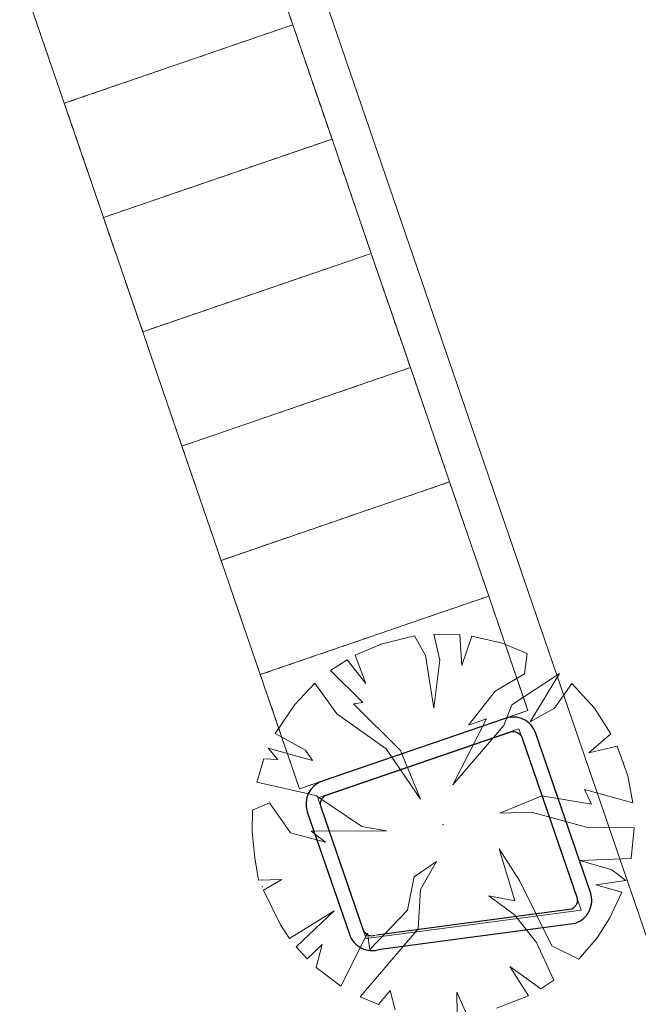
# Model space of a CAD drawing. Header units: metres. Extents: x 231584 to 239351, y 577231 to 577839.
# Tile 45 of 70: x 232151 to 232164, y 577537 to 577557. Entities that reach past the tile are written whole.
import ezdxf

# ---------------------------------------------------------------- set-up
doc = ezdxf.new("R2010")
doc.units = ezdxf.units.M
doc.header["$MEASUREMENT"] = 0
for name, color, linetype, lineweight in [('PDF_21 Buitenwanden', 8, 'Continuous', 0), ('PDF_23 Vloeren', 8, 'Continuous', 0), ('PDF_90 Terrein perceel', 8, 'Continuous', 0)]:
    doc.layers.add(name, color=color, linetype=linetype, lineweight=lineweight)

msp = doc.modelspace()

# ---------------------------------------------------------------- linework, layer by layer
at = {"layer": 'PDF_21 Buitenwanden', "lineweight": 30, "flags": 128}
msp.add_lwpolyline([(232161.891, 577542.262, 0.414375), (232161.257, 577542.572), (232157.482, 577541.277, 0.414), (232157.172, 577540.643), (232158.04, 577538.114, 0.414375), (232158.674, 577537.804), (232162.708, 577538.342, 0.41475), (232163.018, 577538.976)], format="xyb", close=True, dxfattribs=at)
msp.add_lwpolyline([(232158.576, 577538.087, -0.413438), (232158.323, 577538.211), (232157.455, 577540.74, -0.413438), (232157.579, 577540.994), (232161.354, 577542.289, -0.414375), (232161.608, 577542.165), (232162.735, 577538.879, -0.379448), (232162.633, 577538.634), (232158.598, 577538.096)], format="xyb", dxfattribs=at)
at = {"layer": 'PDF_23 Vloeren', "lineweight": 13, "flags": 128}
for points in [[(232167.871, 577527.288), (232178.758, 577528.731), (232176.816, 577533.969), (232174.744, 577540.402), (232173.434, 577544.325), (232171.909, 577548.893), (232171.06, 577551.296), (232169.773, 577554.91), (232168.4, 577558.771), (232167.005, 577562.689), (232166.017, 577565.466), (232165.287, 577567.518), (232164.018, 577571.04), (232163.132, 577573.439), (232162.281, 577575.746), (232160.704, 577580.018), (232160.002, 577581.995), (232159.007, 577584.81), (232157.024, 577590.419), (232147.357, 577587.088), (232165.682, 577533.668)], [(232157.391, 577540.929), (232158.387, 577538.026), (232162.828, 577538.608), (232161.543, 577542.354)]]:
    msp.add_lwpolyline(points, close=True, dxfattribs=at)
at = {"layer": 'PDF_90 Terrein perceel', "lineweight": 13}
for p, q in [((232151.623, 577556.818), (232151.573, 577556.965)), ((232156.652, 577556.815), (232156.504, 577556.765)), ((232151.699, 577556.597), (232151.649, 577556.745)), ((232156.21, 577556.664), (232156.063, 577556.613)), ((232156.431, 577556.74), (232156.284, 577556.689)), ((232156.948, 577556.67), (232156.999, 577556.523)), ((232151.775, 577556.377), (232151.724, 577556.524)), ((232155.547, 577556.436), (232155.4, 577556.386)), ((232155.768, 577556.512), (232155.621, 577556.462)), ((232155.989, 577556.588), (232155.842, 577556.538)), ((232157.024, 577556.449), (232157.074, 577556.302)), ((232151.851, 577556.156), (232151.8, 577556.303)), ((232154.884, 577556.209), (232154.737, 577556.159)), ((232155.105, 577556.285), (232154.958, 577556.234)), ((232155.326, 577556.361), (232155.179, 577556.31)), ((232157.1, 577556.229), (232157.15, 577556.081)), ((232151.927, 577555.934), (232151.876, 577556.082)), ((232154.442, 577556.057), (232154.295, 577556.007)), ((232154.663, 577556.133), (232154.516, 577556.083)), ((232157.176, 577556.007), (232157.226, 577555.86)), ((232152.002, 577555.714), (232151.952, 577555.861)), ((232153.779, 577555.83), (232153.632, 577555.779)), ((232154, 577555.905), (232153.853, 577555.855)), ((232154.222, 577555.981), (232154.074, 577555.931)), ((232152.078, 577555.493), (232152.028, 577555.64)), ((232153.116, 577555.602), (232152.969, 577555.552)), ((232153.338, 577555.678), (232153.191, 577555.628)), ((232153.559, 577555.754), (232153.411, 577555.703)), ((232157.251, 577555.787), (232157.302, 577555.639)), ((232152.675, 577555.451), (232152.528, 577555.4)), ((232152.896, 577555.526), (232152.748, 577555.476)), ((232157.327, 577555.566), (232157.378, 577555.418)), ((232152.454, 577555.375), (232152.307, 577555.324)), ((232157.403, 577555.345), (232157.453, 577555.198)), ((232152.281, 577554.901), (232152.231, 577555.048)), ((232157.479, 577555.124), (232157.529, 577554.976)), ((232152.357, 577554.68), (232152.306, 577554.827)), ((232157.555, 577554.903), (232157.605, 577554.755)), ((232152.433, 577554.459), (232152.382, 577554.606)), ((232152.509, 577554.238), (232152.458, 577554.385)), ((232157.24, 577554.38), (232157.093, 577554.33)), ((232157.461, 577554.456), (232157.314, 577554.406)), ((232156.798, 577554.229), (232156.651, 577554.178)), ((232157.019, 577554.305), (232156.872, 577554.254)), ((232157.758, 577554.311), (232157.808, 577554.164)), ((232152.584, 577554.017), (232152.534, 577554.164)), ((232156.135, 577554.001), (232155.988, 577553.951)), ((232156.356, 577554.077), (232156.209, 577554.027)), ((232156.577, 577554.153), (232156.43, 577554.102)), ((232157.833, 577554.09), (232157.884, 577553.943)), ((232152.66, 577553.796), (232152.61, 577553.944)), ((232155.472, 577553.774), (232155.325, 577553.723)), ((232155.693, 577553.85), (232155.546, 577553.799)), ((232155.915, 577553.926), (232155.767, 577553.875)), ((232157.909, 577553.869), (232157.96, 577553.722)), ((232152.736, 577553.575), (232152.685, 577553.722)), ((232155.031, 577553.622), (232154.884, 577553.571)), ((232155.252, 577553.698), (232155.105, 577553.647)), ((232157.985, 577553.648), (232158.036, 577553.501)), ((232152.812, 577553.354), (232152.761, 577553.501)), ((232154.368, 577553.394), (232154.221, 577553.344)), ((232154.589, 577553.47), (232154.442, 577553.42)), ((232154.81, 577553.546), (232154.662, 577553.495)), ((232158.061, 577553.427), (232158.111, 577553.28)), ((232152.887, 577553.133), (232152.837, 577553.281)), ((232153.705, 577553.167), (232153.558, 577553.117)), ((232153.926, 577553.243), (232153.779, 577553.192)), ((232154.147, 577553.319), (232154, 577553.268)), ((232158.137, 577553.206), (232158.187, 577553.059)), ((232153.263, 577553.016), (232153.116, 577552.965)), ((232153.484, 577553.091), (232153.337, 577553.041)), ((232158.212, 577552.985), (232158.263, 577552.838)), ((232158.288, 577552.764), (232158.339, 577552.617)), ((232153.09, 577552.542), (232153.04, 577552.689)), ((232153.166, 577552.321), (232153.116, 577552.468)), ((232158.364, 577552.543), (232158.414, 577552.396)), ((232153.242, 577552.1), (232153.192, 577552.247)), ((232153.318, 577551.879), (232153.267, 577552.026)), ((232157.829, 577551.945), (232157.681, 577551.895)), ((232158.05, 577552.021), (232157.902, 577551.97)), ((232158.27, 577552.097), (232158.123, 577552.046)), ((232158.567, 577551.952), (232158.617, 577551.804)), ((232153.394, 577551.658), (232153.343, 577551.805)), ((232157.387, 577551.793), (232157.239, 577551.743)), ((232157.608, 577551.869), (232157.461, 577551.819)), ((232153.469, 577551.437), (232153.419, 577551.584)), ((232156.724, 577551.566), (232156.577, 577551.516)), ((232156.945, 577551.642), (232156.798, 577551.591)), ((232157.166, 577551.718), (232157.018, 577551.667)), ((232158.643, 577551.731), (232158.693, 577551.584)), ((232153.545, 577551.216), (232153.495, 577551.363)), ((232156.061, 577551.339), (232155.914, 577551.288)), ((232156.282, 577551.415), (232156.135, 577551.364)), ((232156.503, 577551.49), (232156.355, 577551.44)), ((232158.718, 577551.51), (232158.769, 577551.363)), ((232153.621, 577550.995), (232153.571, 577551.142)), ((232155.619, 577551.187), (232155.472, 577551.136)), ((232155.84, 577551.263), (232155.693, 577551.212)), ((232158.794, 577551.289), (232158.845, 577551.141)), ((232153.697, 577550.774), (232153.646, 577550.921)), ((232154.957, 577550.959), (232154.809, 577550.909)), ((232155.177, 577551.035), (232155.03, 577550.985)), ((232155.398, 577551.111), (232155.251, 577551.06)), ((232158.87, 577551.068), (232158.921, 577550.921)), ((232154.294, 577550.732), (232154.146, 577550.681)), ((232154.514, 577550.808), (232154.367, 577550.757)), ((232154.735, 577550.883), (232154.588, 577550.833)), ((232158.946, 577550.847), (232158.996, 577550.7)), ((232154.073, 577550.656), (232153.926, 577550.606)), ((232159.022, 577550.626), (232159.072, 577550.479)), ((232153.9, 577550.182), (232153.849, 577550.33)), ((232159.098, 577550.405), (232159.148, 577550.258)), ((232153.976, 577549.961), (232153.925, 577550.109)), ((232159.173, 577550.184), (232159.224, 577550.037)), ((232154.052, 577549.74), (232154.001, 577549.887)), ((232159.08, 577549.737), (232158.933, 577549.687)), ((232160.11, 577547.454), (232159.301, 577549.813)), ((232154.127, 577549.519), (232154.077, 577549.667)), ((232158.417, 577549.51), (232158.27, 577549.46)), ((232158.638, 577549.586), (232158.491, 577549.535)), ((232158.859, 577549.662), (232158.712, 577549.611)), ((232159.376, 577549.592), (232159.427, 577549.445)), ((232154.203, 577549.298), (232154.153, 577549.446)), ((232157.975, 577549.358), (232157.828, 577549.308)), ((232158.196, 577549.434), (232158.049, 577549.384)), ((232159.452, 577549.371), (232159.503, 577549.224)), ((232154.279, 577549.078), (232154.228, 577549.225)), ((232157.312, 577549.131), (232157.165, 577549.08)), ((232157.533, 577549.207), (232157.386, 577549.156)), ((232157.754, 577549.283), (232157.607, 577549.232)), ((232159.528, 577549.151), (232159.578, 577549.003)), ((232154.355, 577548.856), (232154.304, 577549.004)), ((232156.65, 577548.903), (232156.503, 577548.853)), ((232156.87, 577548.979), (232156.723, 577548.928)), ((232157.091, 577549.055), (232156.944, 577549.005)), ((232159.604, 577548.929), (232159.654, 577548.782)), ((232154.43, 577548.635), (232154.38, 577548.783)), ((232156.208, 577548.751), (232156.06, 577548.701)), ((232156.428, 577548.827), (232156.281, 577548.777)), ((232159.68, 577548.708), (232159.73, 577548.561)), ((232154.506, 577548.415), (232154.456, 577548.562)), ((232155.545, 577548.524), (232155.397, 577548.474)), ((232155.766, 577548.6), (232155.619, 577548.549)), ((232155.987, 577548.676), (232155.84, 577548.625)), ((232159.755, 577548.488), (232159.806, 577548.34)), ((232154.882, 577548.297), (232154.735, 577548.246)), ((232155.103, 577548.373), (232154.956, 577548.322)), ((232155.324, 577548.448), (232155.177, 577548.398)), ((232159.831, 577548.267), (232159.882, 577548.119)), ((232154.709, 577547.823), (232154.659, 577547.97)), ((232159.907, 577548.045), (232159.957, 577547.898)), ((232154.785, 577547.602), (232154.734, 577547.749)), ((232159.983, 577547.825), (232160.033, 577547.677)), ((232154.861, 577547.381), (232154.81, 577547.528)), ((232154.937, 577547.16), (232154.886, 577547.307)), ((232160.11, 577547.454), (232155.391, 577545.834)), ((232160.11, 577547.454), (232155.391, 577545.834)), ((232159.668, 577547.302), (232159.521, 577547.252)), ((232159.889, 577547.378), (232159.742, 577547.327)), ((232160.11, 577547.454), (232160.919, 577545.094)), ((232160.919, 577545.094), (232160.11, 577547.454)), ((232155.012, 577546.939), (232154.962, 577547.086)), ((232159.005, 577547.075), (232158.858, 577547.024)), ((232159.227, 577547.151), (232159.079, 577547.1)), ((232159.447, 577547.226), (232159.3, 577547.176)), ((232160.186, 577547.233), (232160.236, 577547.086)), ((232155.088, 577546.718), (232155.038, 577546.865)), ((232158.564, 577546.923), (232158.416, 577546.873)), ((232158.784, 577546.999), (232158.637, 577546.948)), ((232160.261, 577547.012), (232160.312, 577546.865)), ((232157.901, 577546.696), (232157.753, 577546.645)), ((232158.121, 577546.772), (232157.974, 577546.721)), ((232158.343, 577546.847), (232158.196, 577546.797)), ((232160.337, 577546.791), (232160.388, 577546.644)), ((232155.164, 577546.497), (232155.114, 577546.644)), ((232157.238, 577546.468), (232157.091, 577546.417)), ((232157.459, 577546.544), (232157.312, 577546.493)), ((232157.68, 577546.62), (232157.533, 577546.569)), ((232160.413, 577546.57), (232160.464, 577546.423)), ((232155.24, 577546.276), (232155.189, 577546.423)), ((232156.796, 577546.316), (232156.649, 577546.266)), ((232157.017, 577546.392), (232156.87, 577546.342)), ((232160.489, 577546.349), (232160.539, 577546.202)), ((232155.316, 577546.055), (232155.265, 577546.203)), ((232156.133, 577546.089), (232155.986, 577546.038)), ((232156.354, 577546.165), (232156.207, 577546.114)), ((232156.575, 577546.241), (232156.428, 577546.19)), ((232160.565, 577546.128), (232160.615, 577545.981)), ((232155.691, 577545.937), (232155.544, 577545.887)), ((232155.912, 577546.013), (232155.765, 577545.963)), ((232160.64, 577545.907), (232160.691, 577545.76)), ((232156.201, 577543.475), (232155.391, 577545.834)), ((232160.716, 577545.686), (232160.767, 577545.539)), ((232155.519, 577545.464), (232155.468, 577545.611)), ((232160.792, 577545.465), (232160.843, 577545.318)), ((232155.594, 577545.243), (232155.544, 577545.39)), ((232155.67, 577545.021), (232155.62, 577545.169)), ((232160.919, 577545.094), (232156.201, 577543.475)), ((232160.919, 577545.094), (232156.201, 577543.475)), ((232160.919, 577545.094), (232161.729, 577542.735)), ((232161.729, 577542.735), (232160.919, 577545.094)), ((232155.746, 577544.801), (232155.696, 577544.948)), ((232160.257, 577544.867), (232160.11, 577544.817)), ((232160.478, 577544.943), (232160.33, 577544.892)), ((232160.699, 577545.019), (232160.551, 577544.968)), ((232160.995, 577544.873), (232161.046, 577544.726)), ((232155.822, 577544.58), (232155.771, 577544.727)), ((232159.594, 577544.64), (232159.447, 577544.589)), ((232159.815, 577544.715), (232159.667, 577544.665)), ((232160.036, 577544.791), (232159.889, 577544.741)), ((232161.071, 577544.653), (232161.121, 577544.505)), ((232155.898, 577544.359), (232155.847, 577544.506)), ((232159.152, 577544.488), (232159.005, 577544.438)), ((232159.373, 577544.564), (232159.226, 577544.513)), ((232161.147, 577544.432), (232161.197, 577544.285)), ((232155.973, 577544.138), (232155.923, 577544.285)), ((232158.489, 577544.261), (232158.342, 577544.21)), ((232158.71, 577544.336), (232158.563, 577544.286)), ((232158.931, 577544.412), (232158.784, 577544.362)), ((232156.049, 577543.917), (232155.999, 577544.064)), ((232157.826, 577544.033), (232157.679, 577543.982)), ((232158.047, 577544.108), (232157.9, 577544.058)), ((232158.269, 577544.184), (232158.121, 577544.134)), ((232161.223, 577544.21), (232161.273, 577544.063)), ((232156.125, 577543.696), (232156.075, 577543.843)), ((232157.163, 577543.805), (232157.016, 577543.755)), ((232157.385, 577543.881), (232157.237, 577543.831)), ((232157.606, 577543.957), (232157.458, 577543.906)), ((232161.298, 577543.99), (232161.349, 577543.842)), ((232156.722, 577543.654), (232156.574, 577543.603)), ((232156.943, 577543.73), (232156.795, 577543.679)), ((232161.374, 577543.769), (232161.425, 577543.622)), ((232157.01, 577541.116), (232156.201, 577543.475)), ((232156.201, 577543.475), (232157.01, 577541.116)), ((232156.501, 577543.578), (232156.354, 577543.528)), ((232161.45, 577543.548), (232161.5, 577543.401)), ((232156.328, 577543.104), (232156.277, 577543.251)), ((232161.526, 577543.327), (232161.576, 577543.179)), ((232156.404, 577542.883), (232156.353, 577543.031)), ((232161.601, 577543.106), (232161.652, 577542.959)), ((232156.48, 577542.662), (232156.429, 577542.809)), ((232156.555, 577542.441), (232156.505, 577542.588)), ((232161.729, 577542.735), (232157.01, 577541.116)), ((232157.01, 577541.116), (232161.729, 577542.735)), ((232161.508, 577542.659), (232161.361, 577542.609)), ((232160.845, 577542.432), (232160.698, 577542.381)), ((232161.066, 577542.508), (232160.919, 577542.457)), ((232161.287, 577542.583), (232161.14, 577542.533)), ((232156.631, 577542.22), (232156.581, 577542.368)), ((232160.182, 577542.204), (232160.035, 577542.154)), ((232160.403, 577542.28), (232160.256, 577542.23)), ((232160.624, 577542.356), (232160.477, 577542.305)), ((232156.707, 577542), (232156.656, 577542.147)), ((232159.519, 577541.977), (232159.372, 577541.927)), ((232159.74, 577542.053), (232159.593, 577542.002)), ((232159.962, 577542.129), (232159.814, 577542.078)), ((232156.783, 577541.778), (232156.732, 577541.925)), ((232159.078, 577541.825), (232158.931, 577541.775)), ((232159.299, 577541.901), (232159.152, 577541.85)), ((232156.859, 577541.557), (232156.808, 577541.705)), ((232158.415, 577541.598), (232158.268, 577541.547)), ((232158.636, 577541.673), (232158.489, 577541.623)), ((232158.857, 577541.749), (232158.709, 577541.699)), ((232156.934, 577541.337), (232156.884, 577541.484)), ((232157.752, 577541.37), (232157.605, 577541.32)), ((232157.973, 577541.446), (232157.826, 577541.395)), ((232158.194, 577541.522), (232158.047, 577541.471)), ((232157.31, 577541.219), (232157.163, 577541.168)), ((232157.531, 577541.294), (232157.384, 577541.244))]:
    msp.add_line(p, q, dxfattribs=at)
at = {"layer": 'PDF_90 Terrein perceel', "lineweight": 13, "flags": 128}
for points in [[(232155.254, 577561.61), (232150.535, 577559.991), (232155.254, 577561.61), (232154.444, 577563.969), (232155.254, 577561.61), (232150.535, 577559.991), (232151.344, 577557.631), (232152.154, 577555.272)], [(232156.063, 577559.251), (232151.344, 577557.631), (232156.063, 577559.251), (232155.254, 577561.61), (232156.063, 577559.251), (232151.344, 577557.631), (232152.154, 577555.272), (232152.963, 577552.913)], [(232156.872, 577556.891), (232152.154, 577555.272), (232156.872, 577556.891), (232156.063, 577559.251), (232156.872, 577556.891), (232152.154, 577555.272), (232152.963, 577552.913), (232153.773, 577550.553)], [(232156.821, 577557.041), (232156.822, 577557.038), (232156.872, 577556.891), (232156.923, 577556.744)], [(232152.301, 577555.322), (232152.154, 577555.272), (232156.872, 577556.891), (232156.725, 577556.841)], [(232157.682, 577554.532), (232152.963, 577552.913), (232157.682, 577554.532), (232156.872, 577556.891), (232157.682, 577554.532), (232152.963, 577552.913), (232153.773, 577550.553), (232154.582, 577548.194)], [(232152.205, 577555.122), (232152.204, 577555.125), (232152.154, 577555.272), (232152.103, 577555.419)], [(232157.63, 577554.682), (232157.631, 577554.679), (232157.682, 577554.532), (232157.732, 577554.385)], [(232153.11, 577552.963), (232152.963, 577552.913), (232157.682, 577554.532), (232157.535, 577554.481)], [(232158.491, 577552.172), (232153.773, 577550.553), (232158.491, 577552.172), (232157.682, 577554.532), (232158.491, 577552.172), (232153.773, 577550.553), (232154.582, 577548.194), (232155.391, 577545.834)], [(232153.015, 577552.762), (232153.014, 577552.765), (232152.963, 577552.913), (232152.913, 577553.06)], [(232153.92, 577550.604), (232153.773, 577550.553), (232158.491, 577552.172), (232158.344, 577552.122)], [(232160.11, 577547.454), (232159.301, 577549.813), (232154.582, 577548.194), (232159.301, 577549.813), (232158.491, 577552.172), (232159.301, 577549.813), (232154.582, 577548.194), (232155.391, 577545.834), (232156.201, 577543.475)], [(232158.44, 577552.322), (232158.441, 577552.32), (232158.491, 577552.172), (232158.542, 577552.025)], [(232153.824, 577550.403), (232153.823, 577550.406), (232153.773, 577550.553), (232153.722, 577550.7)], [(232159.249, 577549.963), (232159.25, 577549.96), (232159.301, 577549.813), (232159.351, 577549.666)], [(232154.729, 577548.244), (232154.582, 577548.194), (232159.301, 577549.813), (232159.153, 577549.763)], [(232154.633, 577548.044), (232154.633, 577548.047), (232154.582, 577548.194), (232154.531, 577548.341)], [(232160.058, 577547.604), (232160.059, 577547.601), (232160.11, 577547.454), (232160.16, 577547.306)], [(232155.539, 577545.885), (232155.391, 577545.834), (232160.11, 577547.454), (232159.963, 577547.403)], [(232155.443, 577545.684), (232155.442, 577545.687), (232155.391, 577545.834), (232155.341, 577545.982)], [(232160.868, 577545.244), (232160.869, 577545.242), (232160.919, 577545.094), (232160.97, 577544.947)], [(232156.348, 577543.526), (232156.201, 577543.475), (232160.919, 577545.094), (232160.772, 577545.044)], [(232161.077, 577536.586), (232161.737, 577536.845), (232161.353, 577537.448), (232161.992, 577536.984), (232162.266, 577537.163), (232161.908, 577537.946), (232161.449, 577538.514), (232160.919, 577538.905), (232161.46, 577538.804), (232161.135, 577539.88), (232161.561, 577539.213), (232162.218, 577537.876), (232162.778, 577537.599), (232163.155, 577538.04), (232163.419, 577538.452), (232163.667, 577538.986), (232163.128, 577539.135), (232163.747, 577539.222), (232163.461, 577539.447), (232162.802, 577539.638), (232163.857, 577539.676), (232163.919, 577540.313), (232162.94, 577540.324), (232161.799, 577540.636), (232161.148, 577540.611), (232162.013, 577540.973), (232163.041, 577540.798), (232162.894, 577541.1), (232163.893, 577540.83), (232163.788, 577541.384), (232163.571, 577541.994), (232162.986, 577541.857), (232163.443, 577542.252), (232163.1, 577542.78), (232162.632, 577543.289), (232162.274, 577542.779), (232161.776, 577542.498), (232162.381, 577543.499), (232161.392, 577542.85), (232161.231, 577542.421), (232160.175, 577541.201), (232160.874, 577542.563), (232160.501, 577542.434), (232161.054, 577543.13), (232161.656, 577543.49), (232161.715, 577543.913), (232161.196, 577544.124), (232160.568, 577544.272), (232160.365, 577543.664), (232160.319, 577544.302), (232159.787, 577544.313), (232159.91, 577543.772), (232159.787, 577542.783), (232159.613, 577543.868), (232159.386, 577544.273), (232158.696, 577544.104), (232158.161, 577543.876), (232158.381, 577543.291), (232157.994, 577543.783), (232157.653, 577543.561), (232158.318, 577542.896), (232158.128, 577542.874), (232159.097, 577541.909), (232159.507, 577540.906), (232158.8, 577541.939), (232157.781, 577542.668), (232157.327, 577543.295), (232156.912, 577542.858), (232156.511, 577542.257), (232157.136, 577541.918), (232157.276, 577541.702), (232156.362, 577541.953), (232156.565, 577541.723), (232156.274, 577541.734), (232156.131, 577541.253), (232157.348, 577540.979), (232158.295, 577540.336), (232158.809, 577540.248), (232157.25, 577540.241), (232157.547, 577540.014), (232156.822, 577540.205), (232156.389, 577540.826), (232156.043, 577540.676), (232156.034, 577540.238), (232156.091, 577539.691), (232156.166, 577539.232), (232156.646, 577539.242), (232156.27, 577539.025), (232156.616, 577538.309), (232156.804, 577538.029), (232157.724, 577538.6), (232156.941, 577537.854), (232157.166, 577537.606), (232157.48, 577537.901), (232157.353, 577537.428), (232157.863, 577537.043), (232158.413, 577538.133), (232158.462, 577537.797), (232159.238, 577538.614), (232159.376, 577539.299), (232159.841, 577539.613), (232159.51, 577539.037), (232159.458, 577538.227), (232158.262, 577536.821), (232158.644, 577536.661), (232158.884, 577536.952), (232158.988, 577536.555)], [(232156.252, 577543.325), (232156.251, 577543.328), (232156.201, 577543.475), (232156.15, 577543.622)], [(232161.677, 577542.885), (232161.678, 577542.882), (232161.729, 577542.735), (232161.582, 577542.684)], [(232157.157, 577541.166), (232157.01, 577541.116), (232156.96, 577541.263)], [(232160.269, 577536.441), (232160.259, 577536.918), (232160.465, 577536.46)]]:
    msp.add_lwpolyline(points, dxfattribs=at)
at = {"layer": 'PDF_90 Terrein perceel', "lineweight": 13}
for p in [(232152.154, 577555.272), (232152.963, 577552.913), (232153.773, 577550.553), (232154.582, 577548.194), (232155.391, 577545.834), (232158.696, 577544.104), (232156.201, 577543.475), (232163.706, 577541.653), (232159.976, 577540.374), (232159.976, 577540.374), (232156.245, 577539.094)]:
    msp.add_point(p, dxfattribs=at)

doc.saveas('drawing.dxf')
